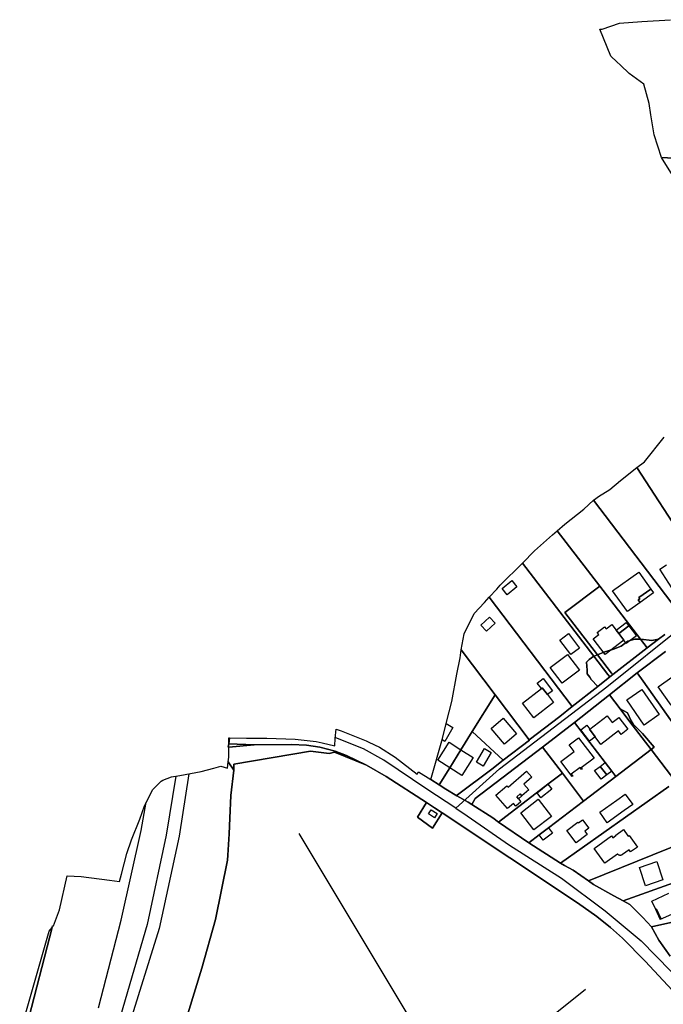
# Model space of a CAD drawing. Extents: x 577960 to 582939, y 6017202 to 6023066.
# Tile 174 of 217: x 578673 to 578991, y 6022381 to 6022868. Entities that reach past the tile are written whole.
import ezdxf

# ---------------------------------------------------------------- set-up
doc = ezdxf.new("R2010")
doc.units = 0
doc.header["$MEASUREMENT"] = 0
doc.linetypes.add('D', pattern=[0])
for name, color, linetype in [('LI__FLUR', 7, 'D'), ('LI__GEB', 7, 'Continuous'), ('LI__GEWAESSE', 7, 'D'), ('LI__STRASSE', 7, 'Continuous')]:
    doc.layers.add(name, color=color, linetype=linetype)

msp = doc.modelspace()

# ---------------------------------------------------------------- linework, layer by layer
at = {"layer": 'LI__FLUR', "color": 8, "linetype": 'D', "true_color": 0x808080}
for p, q in [((578960.922, 6022862.951), (578969.469, 6022865.85)), ((578969.469, 6022865.85), (578980.484, 6022866.61)), ((578980.484, 6022866.61), (578994.629, 6022867.579)), ((578959.772, 6022862.821), (578960.922, 6022862.951)), ((578965.24, 6022849.587), (578959.772, 6022862.821)), ((578968.168, 6022846.808), (578965.24, 6022849.587)), ((578969.968, 6022845.099), (578968.168, 6022846.808)), ((578974.336, 6022840.961), (578969.968, 6022845.099)), ((578981.503, 6022835.713), (578974.336, 6022840.961)), ((578984.171, 6022826.158), (578981.503, 6022835.713)), ((578985.021, 6022820.62), (578984.171, 6022826.158)), ((578986.54, 6022810.714), (578985.021, 6022820.62)), ((578990.308, 6022799.399), (578986.54, 6022810.714)), ((578996.565, 6022789.454), (578990.308, 6022799.399)), ((578990.308, 6022799.399), (579006.412, 6022798.579)), ((579006.412, 6022798.579), (578990.308, 6022799.399)), ((578981.826, 6022649.096), (578991.523, 6022661.24)), ((578978.088, 6022646.197), (578981.826, 6022649.096)), ((578969.961, 6022639.89), (578978.088, 6022646.197)), ((579016.814, 6022586.531), (578978.088, 6022646.197)), ((578978.088, 6022646.197), (579016.814, 6022586.531)), ((578964.633, 6022635.342), (578969.961, 6022639.89)), ((578957.835, 6022631.004), (578959.165, 6022631.853)), ((578959.165, 6022631.853), (578964.633, 6022635.342)), ((578951.847, 6022625.686), (578956.566, 6022630.084)), ((578956.566, 6022630.084), (578957.835, 6022631.004)), ((579001.136, 6022571.69), (578956.566, 6022630.084)), ((578956.566, 6022630.084), (579001.136, 6022571.69)), ((578942.501, 6022618.319), (578951.847, 6022625.686)), ((578938.592, 6022614.931), (578942.501, 6022618.319)), ((578927.516, 6022605.015), (578936.413, 6022613.042)), ((578936.413, 6022613.042), (578938.592, 6022614.931)), ((578938.592, 6022614.931), (578959.683, 6022587.553)), ((578959.683, 6022587.553), (578938.592, 6022614.931)), ((578921.588, 6022599.008), (578927.516, 6022605.015)), ((578910.562, 6022588.093), (578921.588, 6022599.008)), ((578956.823, 6022553.058), (578921.588, 6022599.008)), ((578921.588, 6022599.008), (578956.823, 6022553.058)), ((578908.763, 6022586.173), (578910.562, 6022588.093)), ((578905.004, 6022582.175), (578908.763, 6022586.173)), ((578942.459, 6022574.569), (578959.683, 6022587.553)), ((578959.683, 6022587.553), (578942.459, 6022574.569)), ((578959.683, 6022587.553), (578979.864, 6022561.354)), ((578979.864, 6022561.354), (578959.683, 6022587.553)), ((578897.687, 6022574.079), (578902.735, 6022579.556)), ((578902.735, 6022579.556), (578905.004, 6022582.175)), ((578905.004, 6022582.175), (578946.126, 6022528.119)), ((578946.126, 6022528.119), (578905.004, 6022582.175)), ((578892.769, 6022564.043), (578897.687, 6022574.079)), ((578958.542, 6022553.718), (578942.459, 6022574.569)), ((578942.459, 6022574.569), (578958.542, 6022553.718)), ((578891.149, 6022556.077), (578892.769, 6022564.043)), ((578988.782, 6022561.447), (578991.839, 6022563.803)), ((578991.839, 6022563.803), (578988.782, 6022561.447)), ((578970.258, 6022557.926), (578973.566, 6022560.385)), ((578973.566, 6022560.385), (578970.258, 6022557.926)), ((578973.566, 6022560.385), (578977.035, 6022561.384)), ((578977.035, 6022561.384), (578973.566, 6022560.385)), ((578977.035, 6022561.384), (578979.864, 6022561.354)), ((578979.864, 6022561.354), (578977.035, 6022561.384)), ((578979.864, 6022561.354), (578983.133, 6022557.116)), ((578980.044, 6022561.354), (578979.864, 6022561.354)), ((578979.864, 6022561.354), (578980.044, 6022561.354)), ((578983.133, 6022557.116), (578979.864, 6022561.354)), ((578985.514, 6022560.769), (578980.044, 6022561.354)), ((578980.044, 6022561.354), (578985.514, 6022560.769)), ((578983.133, 6022557.116), (578988.782, 6022561.447)), ((578988.782, 6022561.447), (578983.133, 6022557.116)), ((578988.782, 6022561.447), (578985.514, 6022560.769)), ((578985.514, 6022560.769), (578988.782, 6022561.447)), ((578890.769, 6022552.148), (578891.149, 6022556.077)), ((578891.149, 6022556.077), (578908.052, 6022533.867)), ((578908.052, 6022533.867), (578891.149, 6022556.077)), ((578958.542, 6022553.718), (578961.731, 6022554.957)), ((578961.731, 6022554.957), (578958.542, 6022553.718)), ((578961.731, 6022554.957), (578966.589, 6022556.477)), ((578966.589, 6022556.477), (578961.731, 6022554.957)), ((578983.133, 6022557.116), (578966.119, 6022543.892)), ((578966.119, 6022543.892), (578983.133, 6022557.116)), ((578966.589, 6022556.477), (578970.258, 6022557.926)), ((578970.258, 6022557.926), (578966.589, 6022556.477)), ((578992.169, 6022555.357), (578978.274, 6022544.752)), ((578978.274, 6022544.752), (578992.169, 6022555.357)), ((578889.049, 6022544.152), (578890.769, 6022552.148)), ((578953.134, 6022550.079), (578954.544, 6022551.379)), ((578954.544, 6022551.379), (578953.134, 6022550.079)), ((578953.424, 6022546.021), (578953.134, 6022550.079)), ((578953.134, 6022550.079), (578953.424, 6022546.021)), ((578954.544, 6022551.379), (578956.823, 6022553.058)), ((578956.823, 6022553.058), (578954.544, 6022551.379)), ((578958.542, 6022553.718), (578956.823, 6022553.058)), ((578956.823, 6022553.058), (578958.542, 6022553.718)), ((578963.79, 6022543.972), (578956.823, 6022553.058)), ((578956.823, 6022553.058), (578963.79, 6022543.972)), ((578965.509, 6022544.682), (578958.542, 6022553.718)), ((578958.542, 6022553.718), (578965.509, 6022544.682)), ((578886.59, 6022530.688), (578889.049, 6022544.152)), ((578953.514, 6022544.292), (578953.424, 6022546.021)), ((578953.424, 6022546.021), (578953.514, 6022544.292)), ((578954.763, 6022542.573), (578953.514, 6022544.292)), ((578953.514, 6022544.292), (578954.763, 6022542.573)), ((578964.489, 6022533.976), (578978.274, 6022544.752)), ((578978.274, 6022544.752), (578964.489, 6022533.976)), ((578966.119, 6022543.892), (578965.509, 6022544.682)), ((578965.509, 6022544.682), (578966.119, 6022543.892)), ((578978.274, 6022544.752), (578981.113, 6022540.724)), ((578981.113, 6022540.724), (578978.274, 6022544.752)), ((578955.413, 6022541.523), (578954.763, 6022542.573)), ((578954.763, 6022542.573), (578955.413, 6022541.523)), ((578958.742, 6022538.085), (578955.413, 6022541.523)), ((578955.413, 6022541.523), (578958.742, 6022538.085)), ((578958.742, 6022538.085), (578964.699, 6022542.783)), ((578964.699, 6022542.783), (578958.742, 6022538.085)), ((578964.699, 6022542.783), (578963.79, 6022543.972)), ((578963.79, 6022543.972), (578964.699, 6022542.783)), ((578966.119, 6022543.892), (578964.699, 6022542.783)), ((578964.699, 6022542.783), (578966.119, 6022543.892)), ((578981.113, 6022540.724), (579009.93, 6022499.811)), ((579009.93, 6022499.811), (578981.113, 6022540.724)), ((578946.126, 6022528.119), (578958.742, 6022538.085)), ((578958.742, 6022538.085), (578946.126, 6022528.119)), ((578883.981, 6022520.382), (578886.59, 6022530.688)), ((578908.052, 6022533.867), (578896.725, 6022515.725)), ((578896.725, 6022515.725), (578908.052, 6022533.867)), ((578908.052, 6022533.867), (578924.904, 6022511.676)), ((578924.904, 6022511.676), (578908.052, 6022533.867)), ((578964.489, 6022533.976), (578947.236, 6022520.303)), ((578947.236, 6022520.303), (578964.489, 6022533.976)), ((578969.847, 6022526.93), (578964.489, 6022533.976)), ((578964.489, 6022533.976), (578969.847, 6022526.93)), ((578946.126, 6022528.119), (578939.959, 6022523.171)), ((578939.959, 6022523.171), (578946.126, 6022528.119)), ((578973.365, 6022524.94), (578969.847, 6022526.93)), ((578969.847, 6022526.93), (578973.365, 6022524.94)), ((578974.665, 6022520.592), (578969.847, 6022526.93)), ((578969.847, 6022526.93), (578974.665, 6022520.592)), ((578975.324, 6022521.122), (578973.365, 6022524.94)), ((578973.365, 6022524.94), (578975.324, 6022521.122)), ((578881.961, 6022512.406), (578883.981, 6022520.382)), ((578939.959, 6022523.171), (578924.904, 6022511.676)), ((578924.904, 6022511.676), (578939.959, 6022523.171)), ((578931.461, 6022508.038), (578947.236, 6022520.303)), ((578947.236, 6022520.303), (578931.461, 6022508.038)), ((578947.236, 6022520.303), (578962.399, 6022500.411)), ((578962.399, 6022500.411), (578947.236, 6022520.303)), ((578975.324, 6022521.122), (578974.665, 6022520.592)), ((578974.665, 6022520.592), (578975.324, 6022521.122)), ((578974.665, 6022520.592), (578985.14, 6022506.858)), ((578985.14, 6022506.858), (578974.665, 6022520.592)), ((578976.294, 6022519.433), (578975.324, 6022521.122)), ((578975.324, 6022521.122), (578976.294, 6022519.433)), ((578828.962, 6022512.366), (578829.462, 6022516.884)), ((578829.462, 6022516.884), (578831.911, 6022516.154)), ((578831.911, 6022516.154), (578844.276, 6022511.137)), ((578896.725, 6022515.725), (578891.097, 6022506.748)), ((578891.097, 6022506.748), (578896.725, 6022515.725)), ((578912.019, 6022501.561), (578896.725, 6022515.725)), ((578896.725, 6022515.725), (578912.019, 6022501.561)), ((578980.932, 6022514.725), (578976.294, 6022519.433)), ((578976.294, 6022519.433), (578980.932, 6022514.725)), ((578776.313, 6022509.717), (578776.303, 6022512.626)), ((578776.303, 6022512.626), (578776.683, 6022512.626)), ((578776.313, 6022509.717), (578776.683, 6022512.626)), ((578776.683, 6022512.626), (578776.313, 6022509.717)), ((578776.683, 6022512.626), (578785.07, 6022512.526)), ((578785.07, 6022512.526), (578795.126, 6022512.416)), ((578795.126, 6022512.416), (578809.11, 6022512.016)), ((578809.11, 6022512.016), (578819.496, 6022510.927)), ((578819.496, 6022510.927), (578822.435, 6022510.247)), ((578822.435, 6022510.247), (578828.782, 6022508.768)), ((578828.782, 6022508.768), (578828.962, 6022512.366)), ((578844.276, 6022511.137), (578844.616, 6022510.997)), ((578844.616, 6022510.997), (578845.606, 6022510.537)), ((578845.606, 6022510.537), (578850.823, 6022508.108)), ((578876.263, 6022492.025), (578881.961, 6022512.406)), ((578925.034, 6022511.506), (578912.019, 6022501.561)), ((578912.019, 6022501.561), (578925.034, 6022511.506)), ((578924.904, 6022511.676), (578925.034, 6022511.506)), ((578925.034, 6022511.506), (578924.904, 6022511.676)), ((578986.689, 6022508.058), (578980.932, 6022514.725)), ((578980.932, 6022514.725), (578986.689, 6022508.058)), ((578776.073, 6022507.988), (578776.313, 6022509.717)), ((578776.323, 6022508.008), (578776.073, 6022507.988)), ((578788.878, 6022509.177), (578776.313, 6022509.717)), ((578776.313, 6022509.717), (578788.878, 6022509.177)), ((578788.878, 6022509.177), (578776.323, 6022508.008)), ((578776.323, 6022508.008), (578788.878, 6022509.177)), ((578776.323, 6022507.238), (578776.323, 6022508.008)), ((578776.393, 6022503.04), (578776.323, 6022507.238)), ((578778.782, 6022499.592), (578816.767, 6022506.089)), ((578816.767, 6022506.089), (578778.782, 6022499.592)), ((578807.311, 6022509.327), (578788.878, 6022509.177)), ((578788.878, 6022509.177), (578807.311, 6022509.327)), ((578814.698, 6022509.007), (578807.311, 6022509.327)), ((578807.311, 6022509.327), (578814.698, 6022509.007)), ((578821.255, 6022508.018), (578814.698, 6022509.007)), ((578814.698, 6022509.007), (578821.255, 6022508.018)), ((578816.767, 6022506.089), (578825.903, 6022504.869)), ((578825.903, 6022504.869), (578816.767, 6022506.089)), ((578828.882, 6022506.089), (578821.255, 6022508.018)), ((578821.255, 6022508.018), (578828.882, 6022506.089)), ((578825.903, 6022504.869), (578828.602, 6022505.619)), ((578828.602, 6022505.619), (578825.903, 6022504.869)), ((578828.602, 6022505.619), (578844.356, 6022499.202)), ((578844.356, 6022499.202), (578828.602, 6022505.619)), ((578834.51, 6022503.99), (578828.882, 6022506.089)), ((578828.882, 6022506.089), (578834.51, 6022503.99)), ((578850.823, 6022508.108), (578858.57, 6022503.14)), ((578891.097, 6022506.748), (578885.529, 6022497.852)), ((578885.529, 6022497.852), (578891.097, 6022506.748)), ((578898.094, 6022482.719), (578931.461, 6022508.038)), ((578931.461, 6022508.038), (578898.094, 6022482.719)), ((578931.461, 6022508.038), (578941.287, 6022495.154)), ((578941.287, 6022495.154), (578931.461, 6022508.038)), ((578967.647, 6022493.534), (578985.14, 6022506.858)), ((578985.14, 6022506.858), (578967.647, 6022493.534)), ((578985.14, 6022506.858), (578986.689, 6022508.058)), ((578986.689, 6022508.058), (578985.14, 6022506.858)), ((578997.295, 6022490.906), (578985.14, 6022506.858)), ((578985.14, 6022506.858), (578997.295, 6022490.906)), ((578775.633, 6022497.672), (578776.073, 6022500.771)), ((578776.073, 6022500.771), (578776.393, 6022503.04)), ((578776.073, 6022500.771), (578778.842, 6022496.693)), ((578778.842, 6022496.693), (578776.073, 6022500.771)), ((578844.356, 6022499.202), (578834.51, 6022503.99)), ((578834.51, 6022503.99), (578844.356, 6022499.202)), ((578858.57, 6022503.14), (578869.476, 6022494.734)), ((578912.019, 6022501.561), (578906.301, 6022497.183)), ((578906.301, 6022497.183), (578912.019, 6022501.561)), ((578962.399, 6022500.411), (578965.657, 6022496.133)), ((578965.657, 6022496.133), (578962.399, 6022500.411)), ((578752.162, 6022494.084), (578762.598, 6022495.953)), ((578762.598, 6022495.953), (578768.866, 6022497.722)), ((578768.866, 6022497.722), (578772.444, 6022498.632)), ((578772.444, 6022498.632), (578775.633, 6022497.672)), ((578778.842, 6022496.693), (578777.292, 6022484.208)), ((578777.292, 6022484.208), (578778.842, 6022496.693)), ((578778.842, 6022496.693), (578778.782, 6022499.592)), ((578778.782, 6022499.592), (578778.842, 6022496.693)), ((578854.202, 6022493.474), (578844.356, 6022499.202)), ((578844.356, 6022499.202), (578854.202, 6022493.474)), ((578869.476, 6022494.734), (578870.135, 6022495.893)), ((578870.135, 6022495.893), (578876.263, 6022492.025)), ((578885.529, 6022497.852), (578880.291, 6022489.496)), ((578880.291, 6022489.496), (578885.529, 6022497.852)), ((578906.301, 6022497.183), (578889.447, 6022484.428)), ((578889.447, 6022484.428), (578906.301, 6022497.183)), ((578965.657, 6022496.133), (578967.647, 6022493.534)), ((578967.647, 6022493.534), (578965.657, 6022496.133)), ((578738.707, 6022487.067), (578742.816, 6022491.225)), ((578742.816, 6022491.225), (578743.725, 6022491.745)), ((578743.725, 6022491.745), (578747.994, 6022493.344)), ((578747.994, 6022493.344), (578752.162, 6022494.084)), ((578874.123, 6022480.66), (578854.202, 6022493.474)), ((578854.202, 6022493.474), (578874.123, 6022480.66)), ((578880.291, 6022489.496), (578876.263, 6022492.025)), ((578876.263, 6022492.025), (578880.291, 6022489.496)), ((578941.287, 6022495.154), (578934.13, 6022489.696)), ((578934.13, 6022489.696), (578941.287, 6022495.154)), ((578951.752, 6022481.43), (578941.287, 6022495.154)), ((578941.287, 6022495.154), (578951.752, 6022481.43)), ((578951.752, 6022481.43), (578967.647, 6022493.534)), ((578967.647, 6022493.534), (578951.752, 6022481.43)), ((578734.588, 6022479.061), (578738.707, 6022487.067)), ((578883.69, 6022487.357), (578880.291, 6022489.496)), ((578880.291, 6022489.496), (578883.69, 6022487.357)), ((578888.997, 6022484.019), (578883.69, 6022487.357)), ((578883.69, 6022487.357), (578888.997, 6022484.019)), ((578934.13, 6022489.696), (578909.599, 6022471.004)), ((578909.599, 6022471.004), (578934.13, 6022489.696)), ((578993.936, 6022488.537), (578940.246, 6022450.713)), ((578940.246, 6022450.713), (578993.936, 6022488.537)), ((578777.292, 6022484.208), (578776.861, 6022472.973)), ((578776.861, 6022472.973), (578777.292, 6022484.208)), ((578889.447, 6022484.428), (578888.997, 6022484.019)), ((578888.997, 6022484.019), (578889.447, 6022484.428)), ((578894.605, 6022480.84), (578888.997, 6022484.019)), ((578888.997, 6022484.019), (578894.605, 6022480.84)), ((578896.504, 6022479.7), (578894.605, 6022480.84)), ((578894.605, 6022480.84), (578896.504, 6022479.7)), ((578896.504, 6022479.7), (578898.094, 6022482.719)), ((578898.094, 6022482.719), (578896.504, 6022479.7)), ((578934.319, 6022468.146), (578951.752, 6022481.43)), ((578951.752, 6022481.43), (578934.319, 6022468.146)), ((578732.309, 6022472.414), (578734.588, 6022479.061)), ((578869.685, 6022473.423), (578874.123, 6022480.66)), ((578874.123, 6022480.66), (578869.685, 6022473.423)), ((578874.123, 6022480.66), (578878.052, 6022478.141)), ((578878.052, 6022478.141), (578874.123, 6022480.66)), ((578878.052, 6022478.141), (578881.79, 6022475.642)), ((578881.79, 6022475.642), (578878.052, 6022478.141)), ((578906.8, 6022473.143), (578896.504, 6022479.7)), ((578896.504, 6022479.7), (578906.8, 6022473.143)), ((578728.27, 6022462.168), (578732.309, 6022472.414)), ((578776.861, 6022472.973), (578776.571, 6022465.267)), ((578776.571, 6022465.267), (578776.861, 6022472.973)), ((578876.992, 6022468.006), (578869.685, 6022473.423)), ((578869.685, 6022473.423), (578876.992, 6022468.006)), ((578881.79, 6022475.642), (578876.992, 6022468.006)), ((578876.992, 6022468.006), (578881.79, 6022475.642)), ((578948.652, 6022431.102), (578881.79, 6022475.642)), ((578881.79, 6022475.642), (578948.652, 6022431.102)), ((578909.599, 6022471.004), (578906.8, 6022473.143)), ((578906.8, 6022473.143), (578909.599, 6022471.004)), ((578909.599, 6022471.004), (578924.702, 6022460.819)), ((578924.702, 6022460.819), (578909.599, 6022471.004)), ((578929.721, 6022464.647), (578934.319, 6022468.146)), ((578934.319, 6022468.146), (578929.721, 6022464.647)), ((578725.901, 6022455.561), (578728.27, 6022462.168)), ((578776.571, 6022465.267), (578775.801, 6022454.671)), ((578775.801, 6022454.671), (578776.571, 6022465.267)), ((578924.702, 6022460.819), (578929.721, 6022464.647)), ((578929.721, 6022464.647), (578924.702, 6022460.819)), ((579006.47, 6022463.197), (578954.22, 6022441.917)), ((578954.22, 6022441.917), (579006.47, 6022463.197)), ((578940.246, 6022450.713), (578924.702, 6022460.819)), ((578924.702, 6022460.819), (578940.246, 6022450.713)), ((578723.252, 6022445.236), (578725.901, 6022455.561)), ((578775.631, 6022452.272), (578769.712, 6022422.835)), ((578769.712, 6022422.835), (578775.631, 6022452.272)), ((578775.801, 6022454.671), (578775.631, 6022452.272)), ((578775.631, 6022452.272), (578775.801, 6022454.671)), ((578940.246, 6022450.713), (578942.345, 6022449.584)), ((578942.345, 6022449.584), (578940.246, 6022450.713)), ((578942.345, 6022449.584), (578946.613, 6022447.295)), ((578946.613, 6022447.295), (578942.345, 6022449.584)), ((578946.613, 6022447.295), (578954.22, 6022441.917)), ((578954.22, 6022441.917), (578946.613, 6022447.295)), ((578692.663, 6022427.623), (578696.422, 6022444.496)), ((578696.422, 6022444.496), (578703.4, 6022444.046)), ((578703.4, 6022444.046), (578717.274, 6022442.257)), ((578717.274, 6022442.257), (578722.322, 6022441.607)), ((578722.322, 6022441.607), (578723.252, 6022445.236)), ((578954.22, 6022441.917), (578956.619, 6022440.108)), ((578956.619, 6022440.108), (578954.22, 6022441.917)), ((578956.619, 6022440.108), (578966.685, 6022434.58)), ((578966.685, 6022434.58), (578956.619, 6022440.108)), ((578971.323, 6022432.071), (578998.453, 6022441.827)), ((578998.453, 6022441.827), (578971.323, 6022432.071)), ((578966.685, 6022434.58), (578971.323, 6022432.071)), ((578971.323, 6022432.071), (578966.685, 6022434.58)), ((578689.584, 6022419.747), (578692.663, 6022427.623)), ((578958.248, 6022424.345), (578948.652, 6022431.102)), ((578948.652, 6022431.102), (578958.248, 6022424.345)), ((578971.323, 6022432.071), (578974.582, 6022430.312)), ((578974.582, 6022430.312), (578971.323, 6022432.071)), ((578974.582, 6022430.312), (578980.999, 6022423.905)), ((578980.999, 6022423.905), (578974.582, 6022430.312)), ((578769.712, 6022422.835), (578763.004, 6022398.766)), ((578763.004, 6022398.766), (578769.712, 6022422.835)), ((578965.065, 6022418.887), (578958.248, 6022424.345)), ((578958.248, 6022424.345), (578965.065, 6022418.887)), ((578980.999, 6022423.905), (578985.227, 6022419.287)), ((578985.227, 6022419.287), (578980.999, 6022423.905)), ((579019.884, 6022426.863), (578985.227, 6022419.287)), ((578985.227, 6022419.287), (579019.884, 6022426.863)), ((578676.053, 6022368.88), (578688.934, 6022418.891)), ((578688.934, 6022418.891), (578676.053, 6022368.88)), ((578687.595, 6022417.128), (578688.934, 6022418.891)), ((578688.934, 6022418.891), (578689.173, 6022419.82)), ((578689.173, 6022419.82), (578689.584, 6022419.747)), ((578970.922, 6022413.63), (578965.065, 6022418.887)), ((578965.065, 6022418.887), (578970.922, 6022413.63)), ((578985.227, 6022419.287), (578989.005, 6022412.71)), ((578989.005, 6022412.71), (578985.227, 6022419.287)), ((578672.949, 6022366.38), (578687.595, 6022417.128)), ((578982.108, 6022402.275), (578970.922, 6022413.63)), ((578970.922, 6022413.63), (578982.108, 6022402.275)), ((578989.005, 6022412.71), (578994.473, 6022404.833)), ((578994.473, 6022404.833), (578989.005, 6022412.71)), ((578763.004, 6022398.766), (578756.116, 6022376.216)), ((578756.116, 6022376.216), (578763.004, 6022398.766)), ((579004.618, 6022378.145), (578982.108, 6022402.275)), ((578982.108, 6022402.275), (579004.618, 6022378.145))]:
    msp.add_line(p, q, dxfattribs=at)
at = {"layer": 'LI__GEB', "color": 5, "linetype": 'D', "true_color": 0x0000ff}
for p, q in [((578989.355, 6022596.03), (578992.763, 6022598.229)), ((578966.101, 6022585.236), (578978.988, 6022594.475)), ((578978.988, 6022594.475), (578984.913, 6022586.212)), ((578995.291, 6022586.829), (578989.355, 6022596.03)), ((578911.432, 6022586.493), (578916.25, 6022590.402)), ((578916.25, 6022590.402), (578918.789, 6022587.273)), ((578913.981, 6022583.365), (578911.432, 6022586.493)), ((578918.789, 6022587.273), (578913.981, 6022583.365)), ((578973.409, 6022575.043), (578966.101, 6022585.236)), ((578984.913, 6022586.212), (578979.048, 6022582.008)), ((578979.736, 6022579.578), (578973.409, 6022575.043)), ((578979.477, 6022581.409), (578978.781, 6022580.91)), ((578978.781, 6022580.91), (578979.736, 6022579.578)), ((578979.048, 6022582.008), (578979.477, 6022581.409)), ((578900.926, 6022568.281), (578905.234, 6022572.25)), ((578907.963, 6022569.281), (578903.654, 6022565.313)), ((578905.234, 6022572.25), (578907.963, 6022569.281)), ((578962.861, 6022566.532), (578965.7, 6022568.681)), ((578965.7, 6022568.681), (578967.839, 6022565.862)), ((578967.839, 6022565.862), (578972.847, 6022569.671)), ((578972.847, 6022569.671), (578974.097, 6022568.021)), ((578903.654, 6022565.313), (578900.926, 6022568.281)), ((578939.99, 6022560.995), (578944.268, 6022564.253)), ((578944.268, 6022564.253), (578949.766, 6022557.016)), ((578956.383, 6022561.584), (578959.252, 6022563.763)), ((578958.483, 6022564.783), (578962.101, 6022567.532)), ((578959.252, 6022563.763), (578958.483, 6022564.783)), ((578962.101, 6022567.532), (578962.861, 6022566.532)), ((578969.098, 6022564.213), (578967.839, 6022565.862)), ((578967.839, 6022565.862), (578969.098, 6022564.213)), ((578974.097, 6022568.021), (578969.098, 6022564.213)), ((578969.098, 6022564.213), (578971.647, 6022560.855)), ((578945.477, 6022553.768), (578939.99, 6022560.995)), ((578962.321, 6022553.768), (578956.383, 6022561.584)), ((578971.647, 6022560.855), (578962.321, 6022553.768)), ((578935.191, 6022547.431), (578943.708, 6022553.918)), ((578943.708, 6022553.918), (578949.645, 6022546.121)), ((578949.766, 6022557.016), (578945.477, 6022553.768)), ((578941.129, 6022539.634), (578935.191, 6022547.431)), ((578949.645, 6022546.121), (578941.129, 6022539.634)), ((578928.754, 6022539.754), (578931.712, 6022542.043)), ((578930.863, 6022537.015), (578928.754, 6022539.754)), ((578931.712, 6022542.043), (578936.4, 6022535.966)), ((578988.55, 6022537.865), (578995.837, 6022543.013)), ((578921.556, 6022529.818), (578930.863, 6022537.015)), ((578931.312, 6022537.365), (578930.863, 6022537.015)), ((578930.863, 6022537.015), (578931.312, 6022537.365)), ((578933.891, 6022534.026), (578931.312, 6022537.365)), ((578931.312, 6022537.365), (578933.891, 6022534.026)), ((578936.4, 6022535.966), (578933.891, 6022534.026)), ((578973.126, 6022531.398), (578980.593, 6022536.555)), ((578980.593, 6022536.555), (578989.159, 6022524.141)), ((578994.957, 6022528.809), (578988.55, 6022537.865)), ((578927.174, 6022522.562), (578921.556, 6022529.818)), ((578936.92, 6022530.108), (578927.174, 6022522.562)), ((578933.891, 6022534.026), (578936.92, 6022530.108)), ((578981.692, 6022518.983), (578973.126, 6022531.398)), ((578905.962, 6022517.204), (578911.91, 6022522.372)), ((578911.91, 6022522.372), (578918.617, 6022514.665)), ((578954.762, 6022516.984), (578963.329, 6022523.511)), ((578963.329, 6022523.511), (578965.808, 6022520.253)), ((578965.808, 6022520.253), (578969.087, 6022522.761)), ((578969.087, 6022522.761), (578973.585, 6022516.884)), ((578989.159, 6022524.141), (578981.692, 6022518.983)), ((578881.961, 6022512.406), (578883.808, 6022519.697)), ((578887.129, 6022517.834), (578883.211, 6022510.857)), ((578883.808, 6022519.697), (578887.129, 6022517.834)), ((578912.669, 6022509.487), (578905.962, 6022517.204)), ((578950.414, 6022516.654), (578953.323, 6022518.873)), ((578954.722, 6022511.007), (578950.414, 6022516.654)), ((578953.323, 6022518.873), (578954.762, 6022516.984)), ((578954.603, 6022516.864), (578954.762, 6022516.984)), ((578954.762, 6022516.984), (578954.603, 6022516.864)), ((578957.461, 6022513.106), (578954.603, 6022516.864)), ((578954.603, 6022516.864), (578957.461, 6022513.106)), ((578968.977, 6022516.094), (578960.26, 6022509.437)), ((578970.296, 6022514.375), (578968.977, 6022516.094)), ((578973.585, 6022516.884), (578970.296, 6022514.375)), ((578879.652, 6022501.541), (578885.22, 6022510.437)), ((578881.757, 6022511.675), (578881.961, 6022512.406)), ((578883.211, 6022510.857), (578881.757, 6022511.675)), ((578885.22, 6022510.437), (578891.097, 6022506.748)), ((578918.617, 6022514.665), (578912.669, 6022509.487)), ((578944.596, 6022509.197), (578949.274, 6022512.676)), ((578949.274, 6022512.676), (578956.891, 6022502.59)), ((578957.461, 6022513.106), (578954.722, 6022511.007)), ((578960.26, 6022509.437), (578957.461, 6022513.106)), ((578891.097, 6022506.748), (578885.529, 6022497.852)), ((578885.529, 6022497.852), (578891.097, 6022506.748)), ((578891.097, 6022506.748), (578897.125, 6022502.97)), ((578898.744, 6022500.681), (578902.733, 6022507.448)), ((578906.081, 6022505.479), (578902.083, 6022498.702)), ((578902.733, 6022507.448), (578906.081, 6022505.479)), ((578940.498, 6022501.001), (578947.005, 6022505.959)), ((578947.005, 6022505.959), (578944.596, 6022509.197)), ((578885.529, 6022497.852), (578879.652, 6022501.541)), ((578897.125, 6022502.97), (578891.557, 6022494.074)), ((578902.083, 6022498.702), (578898.744, 6022500.681)), ((578946.125, 6022493.554), (578940.498, 6022501.001)), ((578956.891, 6022502.59), (578950.573, 6022497.842)), ((578959.93, 6022498.552), (578962.399, 6022500.411)), ((578962.399, 6022500.411), (578965.657, 6022496.133)), ((578891.557, 6022494.074), (578885.529, 6022497.852)), ((578914.477, 6022488.267), (578923.504, 6022496.133)), ((578923.504, 6022496.133), (578926.093, 6022493.214)), ((578949.984, 6022498.022), (578945.665, 6022494.774)), ((578950.733, 6022497.013), (578949.984, 6022498.022)), ((578950.573, 6022497.842), (578951.033, 6022497.233)), ((578951.033, 6022497.233), (578950.733, 6022497.013)), ((578957.141, 6022496.463), (578959.93, 6022498.552)), ((578960.379, 6022492.225), (578957.141, 6022496.463)), ((578959.93, 6022498.552), (578963.198, 6022494.314)), ((578963.198, 6022494.314), (578959.93, 6022498.552)), ((578965.657, 6022496.133), (578963.198, 6022494.314)), ((578926.093, 6022493.214), (578922.144, 6022489.786)), ((578945.665, 6022494.774), (578946.415, 6022493.774)), ((578946.415, 6022493.774), (578946.125, 6022493.554)), ((578963.198, 6022494.314), (578960.379, 6022492.225)), ((578908.35, 6022484.268), (578913.798, 6022489.016)), ((578913.798, 6022489.016), (578914.477, 6022488.267)), ((578924.613, 6022486.927), (578921.205, 6022483.979)), ((578922.144, 6022489.786), (578924.613, 6022486.927)), ((578928.732, 6022485.428), (578934.13, 6022489.696)), ((578936.019, 6022487.307), (578930.621, 6022483.039)), ((578934.13, 6022489.696), (578936.019, 6022487.307)), ((578914.077, 6022477.701), (578908.35, 6022484.268)), ((578920.765, 6022481.01), (578918.276, 6022478.821)), ((578920.365, 6022484.948), (578918.676, 6022483.509)), ((578918.676, 6022483.509), (578919.525, 6022482.529)), ((578919.545, 6022482.499), (578919.495, 6022482.449)), ((578919.495, 6022482.449), (578920.765, 6022481.01)), ((578919.525, 6022482.529), (578919.545, 6022482.499)), ((578921.205, 6022483.979), (578920.365, 6022484.948)), ((578920.625, 6022475.662), (578929.241, 6022482.289)), ((578930.621, 6022483.039), (578928.732, 6022485.428)), ((578929.241, 6022482.289), (578935.798, 6022473.773)), ((578959.679, 6022475.912), (578968.156, 6022481.899)), ((578968.156, 6022481.899), (578972.324, 6022484.848)), ((578972.324, 6022484.848), (578975.993, 6022479.65)), ((578875.043, 6022475.062), (578876.422, 6022477.152)), ((578876.422, 6022477.152), (578879.411, 6022475.182)), ((578916.996, 6022480.26), (578914.077, 6022477.701)), ((578918.276, 6022478.821), (578916.996, 6022480.26)), ((578971.824, 6022476.702), (578963.347, 6022470.714)), ((578975.993, 6022479.65), (578971.824, 6022476.702)), ((578878.031, 6022473.093), (578875.043, 6022475.062)), ((578879.411, 6022475.182), (578878.031, 6022473.093)), ((578927.182, 6022467.146), (578920.625, 6022475.662)), ((578935.798, 6022473.773), (578927.182, 6022467.146)), ((578949.143, 6022470.644), (578951.172, 6022472.204)), ((578951.172, 6022472.204), (578954.341, 6022468.086)), ((578963.347, 6022470.714), (578959.679, 6022475.912)), ((578929.721, 6022464.647), (578934.319, 6022468.146)), ((578934.319, 6022468.146), (578936.298, 6022465.567)), ((578943.385, 6022466.816), (578948.853, 6022471.024)), ((578948.043, 6022460.749), (578943.385, 6022466.816)), ((578948.853, 6022471.024), (578949.143, 6022470.644)), ((578954.341, 6022468.086), (578952.312, 6022466.536)), ((578952.312, 6022466.536), (578953.531, 6022464.957)), ((578967.586, 6022464.587), (578971.394, 6022467.336)), ((578971.394, 6022467.336), (578973.583, 6022464.297)), ((578931.7, 6022462.058), (578929.721, 6022464.647)), ((578936.298, 6022465.567), (578931.7, 6022462.058)), ((578953.531, 6022464.957), (578948.043, 6022460.749)), ((578956.9, 6022457.98), (578965.516, 6022464.187)), ((578965.516, 6022464.187), (578966.196, 6022463.238)), ((578966.196, 6022463.238), (578967.745, 6022464.357)), ((578967.745, 6022464.357), (578967.586, 6022464.587)), ((578973.583, 6022464.297), (578973.793, 6022464.007)), ((578973.793, 6022464.007), (578974.243, 6022464.327)), ((578974.243, 6022464.327), (578978.331, 6022458.65)), ((578962.177, 6022450.643), (578956.9, 6022457.98)), ((578974.213, 6022457.33), (578970.904, 6022454.951)), ((578974.992, 6022456.251), (578974.213, 6022457.33)), ((578978.331, 6022458.65), (578974.992, 6022456.251)), ((578968.515, 6022455.201), (578962.177, 6022450.643)), ((578968.588, 6022455.119), (578968.515, 6022455.201)), ((578968.665, 6022455.042), (578968.588, 6022455.119)), ((578968.747, 6022454.969), (578968.665, 6022455.042)), ((578968.833, 6022454.901), (578968.747, 6022454.969)), ((578968.922, 6022454.838), (578968.833, 6022454.901)), ((578969.015, 6022454.781), (578968.922, 6022454.838)), ((578969.112, 6022454.731), (578969.015, 6022454.781)), ((578969.212, 6022454.688), (578969.112, 6022454.731)), ((578969.315, 6022454.651), (578969.212, 6022454.688)), ((578969.42, 6022454.621), (578969.315, 6022454.651)), ((578969.526, 6022454.598), (578969.42, 6022454.621)), ((578969.634, 6022454.582), (578969.526, 6022454.598)), ((578969.747, 6022454.575), (578969.634, 6022454.582)), ((578969.859, 6022454.575), (578969.747, 6022454.575)), ((578969.972, 6022454.582), (578969.859, 6022454.575)), ((578970.084, 6022454.595), (578969.972, 6022454.582)), ((578970.195, 6022454.615), (578970.084, 6022454.595)), ((578970.304, 6022454.642), (578970.195, 6022454.615)), ((578970.41, 6022454.68), (578970.304, 6022454.642)), ((578970.514, 6022454.723), (578970.41, 6022454.68)), ((578970.616, 6022454.772), (578970.514, 6022454.723)), ((578970.715, 6022454.826), (578970.616, 6022454.772)), ((578970.811, 6022454.886), (578970.715, 6022454.826)), ((578970.904, 6022454.951), (578970.811, 6022454.886)), ((578979.3, 6022448.604), (578987.877, 6022451.503)), ((578982.369, 6022439.518), (578979.3, 6022448.604)), ((578987.877, 6022451.503), (578990.946, 6022442.407)), ((578990.946, 6022442.407), (578982.369, 6022439.518)), ((578985.447, 6022431.962), (578993.874, 6022435.83)), ((578987.366, 6022427.783), (578985.447, 6022431.962)), ((578987.826, 6022427.993), (578987.366, 6022427.783)), ((578989.955, 6022423.325), (578987.826, 6022427.993)), ((578989.505, 6022423.115), (578989.955, 6022423.325)), ((578989.635, 6022422.826), (578989.505, 6022423.115)), ((578998.072, 6022426.694), (578989.635, 6022422.826))]:
    msp.add_line(p, q, dxfattribs=at)
at = {"layer": 'LI__GEB', "color": 5, "linetype": 'D', "true_color": 0x0100ff}
for p, q in [((578979.048, 6022582.008), (578984.913, 6022586.212)), ((578986.296, 6022584.283), (578979.736, 6022579.578)), ((578984.913, 6022586.212), (578986.296, 6022584.283)), ((578978.781, 6022580.91), (578979.477, 6022581.409)), ((578979.736, 6022579.578), (578978.781, 6022580.91)), ((578979.477, 6022581.409), (578979.048, 6022582.008)), ((578969.098, 6022564.213), (578974.097, 6022568.021)), ((578971.647, 6022560.855), (578969.098, 6022564.213)), ((578974.097, 6022568.021), (578977.825, 6022563.124)), ((578972.817, 6022559.315), (578971.647, 6022560.855)), ((578977.825, 6022563.124), (578972.817, 6022559.315)), ((578776.313, 6022509.717), (578776.174, 6022508.712)), ((578776.174, 6022508.712), (578776.313, 6022509.717)), ((578776.174, 6022508.712), (578776.174, 6022508.712)), ((578918.676, 6022483.509), (578920.365, 6022484.948)), ((578919.525, 6022482.529), (578918.676, 6022483.509)), ((578921.205, 6022483.979), (578919.525, 6022482.529)), ((578920.365, 6022484.948), (578921.205, 6022483.979)), ((578987.366, 6022427.783), (578987.826, 6022427.993)), ((578989.505, 6022423.115), (578987.366, 6022427.783)), ((578987.826, 6022427.993), (578989.955, 6022423.325)), ((578989.955, 6022423.325), (578989.505, 6022423.115))]:
    msp.add_line(p, q, dxfattribs=at)
at = {"layer": 'LI__GEWAESSE', "color": 161, "linetype": 'D', "true_color": 0x56aaff}
msp.add_line((578811.01, 6022465.449), (578887.4, 6022338.093), dxfattribs=at)
at = {"layer": 'LI__STRASSE', "color": 251, "linetype": 'D', "true_color": 0x656464}
for p, q in [((578963.219, 6022537.835), (579033.074, 6022593.959)), ((578910.139, 6022497.353), (578963.219, 6022537.835)), ((578829.325, 6022512.587), (578828.995, 6022512.665)), ((578842.995, 6022507.139), (578829.325, 6022512.587)), ((578853.051, 6022501.682), (578842.995, 6022507.139)), ((578874.219, 6022487.209), (578853.051, 6022501.682)), ((578888.646, 6022477.962), (578910.139, 6022497.353)), ((578750.09, 6022493.716), (578745.34, 6022464.575)), ((578756.531, 6022494.866), (578751.749, 6022463.979)), ((578888.646, 6022477.962), (578874.219, 6022487.209)), ((578733.065, 6022466.859), (578735.543, 6022480.917)), ((578888.646, 6022477.962), (578894.109, 6022474.19)), ((578894.109, 6022474.19), (578915.136, 6022459.67)), ((578723.074, 6022422.613), (578733.065, 6022466.859)), ((578745.34, 6022464.575), (578735.974, 6022420.338)), ((578751.749, 6022463.979), (578741.851, 6022418.369)), ((578915.136, 6022459.67), (578940.825, 6022443.277)), ((578940.825, 6022443.277), (578962.416, 6022427.184)), ((578711.941, 6022379.224), (578723.074, 6022422.613)), ((578962.416, 6022427.184), (578980.209, 6022412.29)), ((578741.851, 6022418.369), (578716.329, 6022336.116)), ((578735.974, 6022420.338), (578722.797, 6022375.338)), ((578980.209, 6022412.29), (579006.568, 6022385.182))]:
    msp.add_line(p, q, dxfattribs=at)
at = {"layer": 'LI__STRASSE', "color": 251, "linetype": 'D', "true_color": 0x646464}
msp.add_line((578882.633, 6022332.484), (578952.623, 6022388.512), dxfattribs=at)

doc.saveas('drawing.dxf')
